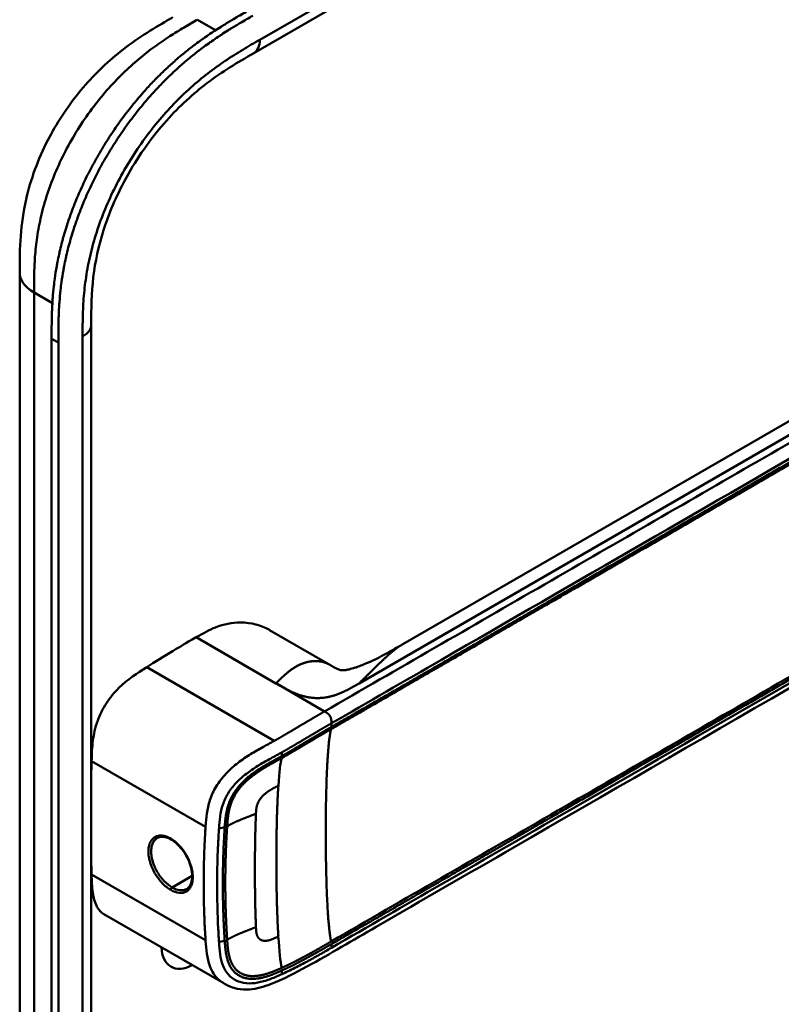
# Model space of a CAD drawing. Header units: millimetres. Extents: x 20 to 833, y 20 to 574.
# Tile 7 of 12: x 379 to 410, y 174 to 214. Entities that reach past the tile are written whole.
import ezdxf

# ---------------------------------------------------------------- set-up
doc = ezdxf.new("R2010")
doc.units = ezdxf.units.MM
doc.header["$LTSCALE"] = 2
doc.layers.add('Sichtbare Kanten(DIN)', color=7, linetype='Continuous', lineweight=50)
doc.layers.add('Sichtbare tangentiale Kanten(DIN)', color=7, linetype='Continuous', lineweight=50)

msp = doc.modelspace()

# ---------------------------------------------------------------- linework, layer by layer
at = {"layer": 'Sichtbare Kanten(DIN)'}
for p, q in [((429.7507, 236.01), (388.7602, 212.3441)), ((388.7602, 212.3441), (388.7602, 212.3441)), ((394.8365, 188.2504), (426.6005, 206.5893)), ((379.2197, 203.4046), (379.2197, 203.4046)), ((382.1369, 201.2817), (382.1369, 201.2817)), ((382.1369, 201.2817), (382.1369, 139.4137)), ((380.5211, 138.1841), (380.5211, 200.7053)), ((380.7955, 200.5469), (380.7955, 138.0257)), ((389.4058, 188.829), (391.8632, 187.4102)), ((392.2931, 185.0855), (392.2931, 185.0856)), ((392.0809, 184.963), (392.0809, 184.963)), ((387.6337, 182.9745), (387.6337, 182.9745)), ((389.161, 182.0928), (389.1596, 182.0936)), ((387.6144, 181.1852), (387.6144, 181.1852)), ((387.282, 177.4785), (387.282, 177.4785)), ((387.5147, 177.5549), (387.5147, 177.5549)), ((387.5374, 174.4265), (382.6569, 177.2434)), ((387.5375, 174.4266), (387.5375, 174.4266))]:
    msp.add_line(p, q, dxfattribs=at)
for centre, major_axis, ratio, start_param, end_param in [((388.2908, 182.5952), (2.26, 3.9144), 0.5773503, 0.3164294, 0.3165), ((388.2342, 182.6278), (2.3, 3.9837), 0.5773503, 0.270097, 0.2704121), ((388.0645, 182.7258), (2.3, 3.9837), 0.5773503, 0.1844181, 0.184904), ((388.1494, 182.6768), (2.32, 4.0184), 0.5773503, 0.2193705, 0.2198811), ((388.1777, 182.6605), (2.34, 4.053), 0.5773503, 0.2262186, 0.226799), ((387.9982, 182.7509), (-2.267, -3.9265), 0.5773503, 2.5325496, 2.5325511), ((387.948, 182.7885), (-1.9125, -3.3124), 0.5773552, 2.5413174, 2.5413185), ((388.0079, 182.7584), (1.95, 3.3776), 0.5773503, 5.7005662, 5.7005701), ((388.1494, 182.6768), (-2.32, -4.0184), 0.5773502, 2.3384094, 2.3384276), ((388.2908, 182.5952), (2.26, 3.9144), 0.5773503, 5.5239014, 5.5239217), ((388.2343, 182.6278), (2.3, 3.9837), 0.5773503, 5.5060549, 5.5060748), ((388.1777, 182.6605), (2.34, 4.053), 0.5773503, 4.1190865, 4.1192294), ((388.008, 182.759), (-2.2603, -3.915), 0.5773503, 0.6585477, 0.6585517), ((388.1777, 182.6605), (-2.76, -4.7805), 0.5773503, 0.9483002, 0.9484259), ((388.1774, 182.6582), (-2.7587, -4.7782), 0.5773503, 0.6388765, 0.6388798), ((388.1211, 182.6935), (2.8002, 4.8501), 0.5773503, 3.7970446, 3.7970475), ((386.3109, 176.7164), (-0.93, -1.6108), 0.5773503, 5.5405395, 7.0259837), ((386.3109, 176.7164), (0.93, 1.6108), 0.5773503, 4.3477813, 4.3477961)]:
    msp.add_ellipse(centre, major_axis=major_axis, ratio=ratio, start_param=start_param, end_param=end_param, dxfattribs=at)
for points, knots in [([(380.5211, 200.7053), (380.5211, 200.8028), (380.5212, 200.9984), (380.5227, 201.2453), (380.5263, 201.4945), (380.5312, 201.6959), (380.5408, 201.9507), (380.5516, 202.1567), (380.5729, 202.4691), (380.6017, 202.7861), (380.6548, 203.2169), (380.7065, 203.5451), (380.768, 203.8769), (380.8141, 204.0998), (380.8782, 204.3802), (380.9347, 204.606), (381.012, 204.8893), (381.079, 205.1166), (381.1871, 205.4582), (381.3054, 205.8004), (381.5015, 206.313), (381.6951, 206.7661), (381.9593, 207.3266), (382.1879, 207.7692), (382.4935, 208.3127), (382.7531, 208.7384), (383.0946, 209.2568), (383.3807, 209.6597), (383.7525, 210.1464), (384.0607, 210.5215), (384.4174, 210.9251), (384.6604, 211.1839), (384.9068, 211.4341), (385.0727, 211.5964), (385.3238, 211.8331), (385.5774, 212.0605), (385.9186, 212.3482), (386.1764, 212.5526), (386.4351, 212.7481), (386.6078, 212.8738), (386.8237, 213.0257), (386.9964, 213.1432), (387.2122, 213.2854), (387.3846, 213.3957), (387.6428, 213.5563), (387.9854, 213.7623), (388.2827, 213.9343), (388.4516, 214.0317)], [-0.99999789, -0.99999789, -0.99999789, -0.99999789, -0.9791648, -0.9583317, -0.94791516, -0.92708206, -0.91666552, -0.89583243, -0.88541588, -0.85416624, -0.83333315, -0.80208351, -0.79166696, -0.77083387, -0.76041733, -0.73958423, -0.72916769, -0.70833459, -0.69791805, -0.66666841, -0.64583532, -0.60416913, -0.58333604, -0.54166985, -0.52083676, -0.47917058, -0.45833749, -0.4166713, -0.39583821, -0.35417202, -0.33333893, -0.30208929, -0.29167275, -0.27083965, -0.26042311, -0.22917347, -0.20834038, -0.17709074, -0.16667419, -0.1458411, -0.13542455, -0.11459146, -0.10417491, -0.08334182, -0.07292528, -0.04167564, -0.00000945, -0.00000945, -0.00000945, -0.00000945]), ([(379.2197, 203.4046), (379.2197, 203.8794), (379.2213, 204.3808), (379.2977, 205.3805), (379.3673, 205.8798), (379.6634, 207.1884), (379.9668, 208.0185), (380.716, 209.4753), (381.1468, 210.1319), (382.1088, 211.3192), (382.6531, 211.8594), (383.8403, 212.8299), (384.4987, 213.2469), (385.2397, 213.68), (385.352, 213.7448), (385.4631, 213.809)], [0, 0, 0, 0, 0.4368959, 0.4368959, 0.8428378, 0.8428378, 1.4971503, 1.4971503, 2.0733526, 2.0733526, 2.6620386, 2.6620386, 3.3167283, 3.3167283, 3.4346261, 3.4346261, 3.4346261, 3.4346261]), ([(388.726, 213.8733), (388.557, 213.7759), (388.2597, 213.6039), (387.9171, 213.3979), (387.659, 213.2373), (387.4865, 213.127), (387.2708, 212.9848), (387.0981, 212.8673), (386.8821, 212.7154), (386.7095, 212.5897), (386.4507, 212.3942), (386.193, 212.1898), (385.8518, 211.9021), (385.5982, 211.6747), (385.3471, 211.438), (385.1811, 211.2756), (384.9347, 211.0255), (384.6918, 210.7667), (384.3351, 210.3631), (384.0268, 209.988), (383.655, 209.5013), (383.369, 209.0984), (383.0275, 208.58), (382.7679, 208.1543), (382.4623, 207.6108), (382.2337, 207.1682), (381.9694, 206.6077), (381.7758, 206.1546), (381.5797, 205.642), (381.4615, 205.2998), (381.3533, 204.9582), (381.2863, 204.7309), (381.2091, 204.4476), (381.1525, 204.2218), (381.0884, 203.9414), (381.0424, 203.7185), (380.9808, 203.3867), (380.9291, 203.0585), (380.876, 202.6277), (380.8473, 202.3107), (380.8259, 201.9983), (380.8152, 201.7923), (380.8056, 201.5375), (380.8007, 201.3361), (380.7971, 201.0869), (380.7955, 200.84), (380.7954, 200.6444), (380.7955, 200.5469)], [0.00000945, 0.00000945, 0.00000945, 0.00000945, 0.04167564, 0.07292528, 0.08334182, 0.10417491, 0.11459146, 0.13542455, 0.1458411, 0.16667419, 0.17709074, 0.20834038, 0.22917347, 0.26042311, 0.27083965, 0.29167275, 0.30208929, 0.33333893, 0.35417202, 0.39583821, 0.4166713, 0.45833749, 0.47917058, 0.52083676, 0.54166985, 0.58333604, 0.60416913, 0.64583532, 0.66666841, 0.69791805, 0.70833459, 0.72916769, 0.73958423, 0.76041733, 0.77083387, 0.79166696, 0.80208351, 0.83333315, 0.85416624, 0.88541588, 0.89583243, 0.91666552, 0.92708206, 0.94791516, 0.9583317, 0.9791648, 0.99999789, 0.99999789, 0.99999789, 0.99999789]), ([(388.7602, 212.3441), (388.112, 211.9699), (387.4802, 211.5961), (386.2951, 210.6961), (385.735, 210.1865), (384.6402, 208.9612), (384.0995, 208.2123), (383.2777, 206.7683), (382.9582, 206.0659), (382.4966, 204.7241), (382.3419, 204.0702), (382.1589, 202.7932), (382.1391, 202.1693), (382.1369, 201.4551), (382.1369, 201.3686), (382.1369, 201.2817)], [0, 0, 0, 0, 0.6879718, 0.6879718, 1.3038152, 1.3038152, 1.9808154, 1.9808154, 2.5499773, 2.5499773, 3.091619, 3.091619, 3.6723639, 3.6723639, 3.7522071, 3.7522071, 3.7522071, 3.7522071]), ([(379.2197, 141.5366), (379.2197, 152.4232), (379.2197, 163.3098), (379.2197, 183.9325), (379.2197, 193.6685), (379.2197, 203.4046)], [0, 0, 0, 0, 10, 10, 18.9431405, 18.9431405, 18.9431405, 18.9431405]), ([(434.0001, 202.022), (434.0001, 202.0203), (434.0001, 202.0184), (434.0001, 202.0144), (434.0001, 202.0123), (434.0001, 202.0074), (434.0001, 202.0046), (434.0001, 201.9977), (434.0001, 201.9936), (434.0001, 201.9824), (434, 201.9755), (433.9998, 201.9549), (433.9996, 201.9418), (433.9988, 201.898), (433.9978, 201.8689), (433.9926, 201.7583), (433.9855, 201.6816), (433.9459, 201.3938), (433.8892, 201.1959), (433.671, 200.6842), (433.4633, 200.3856), (432.8654, 199.7062), (432.4336, 199.3385), (431.1356, 198.3605), (430.193, 197.7855), (426.7764, 195.7682), (424.2668, 194.3454), (414.3143, 188.5992), (406.8498, 184.2896), (397.5076, 178.8959), (395.6299, 177.8118), (392.8132, 176.1855), (391.8799, 175.6265), (390.4557, 174.8516), (389.9745, 174.5961), (389.1755, 174.2855), (388.8846, 174.2011), (388.4267, 174.167), (388.2608, 174.1739), (388.0097, 174.2233), (387.9222, 174.248), (387.7889, 174.2986), (387.7428, 174.3185), (387.6715, 174.3531), (387.6465, 174.3659), (387.6078, 174.3867), (387.594, 174.3943), (387.5732, 174.406), (387.5659, 174.4102), (387.5513, 174.4186), (387.5439, 174.4228), (387.5375, 174.4265)], [0, 0, 0, 0, 0.0015693, 0.0015693, 0.0031492, 0.0031492, 0.0052201, 0.0052201, 0.0084119, 0.0084119, 0.0140935, 0.0140935, 0.0258235, 0.0258235, 0.0543739, 0.0543739, 0.1367443, 0.1367443, 0.370735, 0.370735, 0.7707148, 0.7707148, 1.3385523, 1.3385523, 2.3616312, 2.3616312, 5.0008225, 5.0008225, 12.9180133, 12.9180133, 14.9097114, 14.9097114, 15.9055627, 15.9055627, 16.4065893, 16.4065893, 16.6697032, 16.6697032, 16.8160635, 16.8160635, 16.8946476, 16.8946476, 16.9358818, 16.9358818, 16.9576471, 16.9576471, 16.9693218, 16.9693218, 16.9756154, 16.9756154, 16.9823433, 16.9823433, 16.9823433, 16.9823433]), ([(389.405, 188.8291), (389.0614, 189.0267), (388.6547, 189.1324), (388.224, 189.1338), (387.8844, 189.1349), (387.539, 189.0693), (387.2024, 188.9365), (386.9473, 188.8359), (386.698, 188.6965), (386.4135, 188.5323)], [-0.73806122, -0.73806122, -0.73806122, -0.73806122, -0.42878477, -0.42878477, -0.42878477, -0.18487096, -0.18487096, -0.18487096, -0.00001546, -0.00001546, -0.00001546, -0.00001546]), ([(386.4134, 188.5323), (385.9158, 188.245), (385.8373, 188.1994), (385.1185, 187.7662), (384.7258, 187.5215), (384.397, 187.3137)], [-0.69057806, -0.69057806, -0.69057806, -0.69057806, -0.34908841, -0.34908841, 0, 0, 0, 0]), ([(391.9866, 187.3396), (392.0341, 187.3128), (392.0725, 187.292), (392.1445, 187.255), (392.175, 187.2409), (392.2463, 187.2106), (392.2748, 187.2022), (392.3251, 187.1902), (392.3416, 187.1873), (392.4023, 187.1866), (392.4306, 187.1867), (392.5052, 187.1965), (392.5225, 187.1991), (392.5595, 187.2054), (392.5789, 187.2091), (392.6334, 187.2203), (392.672, 187.2293), (392.7487, 187.2492), (392.787, 187.26), (392.873, 187.2859), (392.9212, 187.3016), (393.0405, 187.3427), (393.1113, 187.3691), (393.3024, 187.4446), (393.4197, 187.4956), (393.7678, 187.6561), (393.9883, 187.7709), (394.4186, 188.0077), (394.6269, 188.1294), (394.8314, 188.2475)], [0, 0, 0, 0, 0.0653217, 0.0653217, 0.1474417, 0.1474417, 0.2985335, 0.2985335, 0.4753375, 0.4753375, 0.5728362, 0.5728362, 0.5972868, 0.5972868, 0.6185927, 0.6185927, 0.6518423, 0.6518423, 0.681874, 0.681874, 0.7194972, 0.7194972, 0.7770733, 0.7770733, 0.8797941, 0.8797941, 1.0925217, 1.0925217, 1.3110677, 1.3110677, 1.3110677, 1.3110677]), ([(384.397, 187.3137), (384.0164, 187.0732), (383.6248, 186.8209), (383.0784, 186.2829), (382.9061, 186.0776), (382.608, 185.6195), (382.4903, 185.3825), (382.2954, 184.8466), (382.2392, 184.5739), (382.1683, 184.0396), (382.1591, 183.762), (382.1512, 183.4847)], [-1.1988733, -1.1988733, -1.1988733, -1.1988733, -0.8348812, -0.8348812, -0.6468758, -0.6468758, -0.4644401, -0.4644401, -0.2506566, -0.2506566, 0, 0, 0, 0]), ([(385.3942, 180.2888), (385.3074, 180.3389), (385.2203, 180.3728), (385.0604, 180.4054), (384.9861, 180.4039), (384.889, 180.3786), (384.8585, 180.3662), (384.8305, 180.35)], [0, 0, 0, 0, 0.09445482, 0.09445482, 0.18928642, 0.18928642, 0.23743914, 0.23743914, 0.23743914, 0.23743914]), ([(386.0311, 178.2719), (386.0952, 178.3089), (386.1491, 178.369), (386.2227, 178.5258), (386.2452, 178.6209), (386.2561, 178.8241), (386.2482, 178.9318), (386.2056, 179.1544), (386.1706, 179.2719), (386.0776, 179.5028), (386.0179, 179.6191), (385.8818, 179.8339), (385.8039, 179.9352), (385.6392, 180.1107), (385.5503, 180.187), (385.4395, 180.2615), (385.4168, 180.2757), (385.3942, 180.2888)], [0, 0, 0, 0, 0.11378453, 0.11378453, 0.21825511, 0.21825511, 0.31239214, 0.31239214, 0.40684043, 0.40684043, 0.50259599, 0.50259599, 0.59804204, 0.59804204, 0.69367934, 0.69367934, 0.71826247, 0.71826247, 0.71826247, 0.71826247]), ([(382.6569, 177.2434), (382.534, 177.3143), (382.4369, 177.4221), (382.2791, 177.722), (382.2298, 177.9142), (382.1672, 178.3567), (382.1586, 178.6078), (382.1512, 178.8603)], [0.65470127, 0.65470127, 0.65470127, 0.65470127, 0.83806101, 0.83806101, 1.04595103, 1.04595103, 1.27531736, 1.27531736, 1.27531736, 1.27531736])]:
    msp.add_open_spline(points, degree=3, knots=knots, dxfattribs=at)
for points, degree in [([(394.8348, 188.2494), (394.8343, 188.2491), (394.8338, 188.2489), (394.8333, 188.2486), (394.8329, 188.2483), (394.8324, 188.248), (394.8319, 188.2478), (394.8314, 188.2475)], 7), ([(391.8543, 187.4154), (391.8812, 187.3998), (391.9078, 187.3845), (391.9342, 187.3693), (391.9605, 187.3543), (391.9866, 187.3396)], 5), ([(391.8543, 187.4154), (391.8558, 187.4145), (391.8573, 187.4137), (391.8588, 187.4128), (391.8603, 187.412), (391.8618, 187.4111), (391.8632, 187.4102)], 6), ([(382.1512, 183.4847), (382.1458, 183.2921), (382.141, 183.0998), (382.1369, 182.9079)], 3), ([(384.8305, 180.35), (384.8304, 180.35), (384.8304, 180.3499), (384.8303, 180.3499)], 3), ([(388.8149, 179.9404), (388.815, 179.9405), (388.8152, 179.9405), (388.8153, 179.9405)], 3), ([(382.1369, 179.4207), (382.141, 179.2335), (382.1458, 179.0467), (382.1512, 178.8603)], 3), ([(388.8139, 178.2723), (388.8138, 178.2722), (388.8136, 178.2721), (388.8135, 178.2719)], 3)]:
    msp.add_open_spline(points, degree=degree, dxfattribs=at)
at = {"layer": 'Sichtbare tangentiale Kanten(DIN)'}
for p, q in [((389.0087, 212.8934), (429.9993, 236.5593)), ((387.2062, 213.2809), (386.4631, 213.7099)), ((385.3725, 213.0554), (385.3725, 213.0555)), ((383.2559, 211.3478), (383.2559, 211.3478)), ((427.2422, 206.3892), (393.0593, 186.6538)), ((379.8321, 203.865), (379.8321, 203.8649)), ((380.5522, 202.1569), (379.8055, 202.5881)), ((380.7955, 200.5469), (380.5211, 200.7053)), ((381.7854, 138.9238), (381.7854, 200.7918)), ((389.6673, 186.6536), (386.4134, 188.5322)), ((384.397, 187.3137), (389.5995, 184.3101)), ((389.7125, 186.6275), (389.6673, 186.6536)), ((391.6489, 185.5096), (389.7125, 186.6276)), ((391.9289, 185.0246), (391.9289, 184.8751)), ((392.1406, 184.9974), (392.1406, 184.9974)), ((382.1512, 183.4847), (386.7977, 180.8021)), ((389.913, 183.6936), (389.9025, 183.8379)), ((387.5787, 180.7849), (387.3459, 180.734)), ((387.5186, 179.5365), (387.5186, 179.5365)), ((386.7265, 179.0792), (386.7265, 179.0792)), ((387.2828, 179.4004), (387.2828, 179.4004)), ((382.1512, 178.8603), (386.7977, 176.1777)), ((386.2523, 178.8054), (385.4342, 178.3331)), ((387.5787, 176.1605), (387.3459, 176.1096)), ((391.9289, 176.0228), (391.9289, 175.8733)), ((389.913, 174.9489), (389.9025, 174.7934))]:
    msp.add_line(p, q, dxfattribs=at)
for centre, major_axis, ratio, start_param, end_param in [((390.1917, 175.7597), (-0.2073, 7.9779), 0.0587695, 0.180326, 0.5674652), ((390.1907, 182.5512), (-0.1731, -7.7407), 0.0622014, 5.6449555, 6.0325705)]:
    msp.add_ellipse(centre, major_axis=major_axis, ratio=ratio, start_param=start_param, end_param=end_param, dxfattribs=at)
for points, degree, knots in [([(386.4631, 213.7099), (386.2856, 213.6074), (386.1043, 213.5027), (385.9213, 213.3939), (385.7273, 213.2784), (385.5315, 213.1584), (385.3362, 213.0321), (385.1294, 212.8983), (384.923, 212.7576), (384.7183, 212.6083), (384.5024, 212.4509), (384.2883, 212.2841), (384.0767, 212.1065), (383.855, 211.9203), (383.6359, 211.7224), (383.4223, 211.5137), (383.2008, 211.2973), (382.9851, 211.0694), (382.7769, 210.8314), (382.5639, 210.5879), (382.3587, 210.3338), (382.162, 210.0696), (381.9639, 209.8034), (381.7744, 209.5269), (381.5943, 209.2399), (381.4142, 208.9529), (381.2441, 208.656), (381.0884, 208.3565), (380.9311, 208.0539), (380.7877, 207.7473), (380.6592, 207.4395), (380.5302, 207.1308), (380.4163, 206.8207), (380.3182, 206.5128), (380.2206, 206.2065), (380.1385, 205.9018), (380.0719, 205.6043), (380.0055, 205.3078), (379.9549, 205.0219), (379.9165, 204.7408), (379.8795, 204.4706), (379.8538, 204.2049), (379.8368, 203.9409), (379.8211, 203.6983), (379.8129, 203.4571), (379.809, 203.2189), (379.8055, 203.0049), (379.8055, 202.7932), (379.8055, 202.5881)], 3, [0, 0, 0, 0, 0.1894834, 0.1894834, 0.1894834, 0.3904881, 0.3904881, 0.3904881, 0.6033414, 0.6033414, 0.6033414, 0.8278466, 0.8278466, 0.8278466, 1.0630283, 1.0630283, 1.0630283, 1.3069161, 1.3069161, 1.3069161, 1.5564929, 1.5564929, 1.5564929, 1.8079285, 1.8079285, 1.8079285, 2.0593731, 2.0593731, 2.0593731, 2.3134297, 2.3134297, 2.3134297, 2.5682979, 2.5682979, 2.5682979, 2.8218991, 2.8218991, 2.8218991, 3.0746122, 3.0746122, 3.0746122, 3.3175525, 3.3175525, 3.3175525, 3.5408138, 3.5408138, 3.5408138, 3.7412926, 3.7412926, 3.7412926, 3.7412926]), ([(381.7854, 200.7918), (381.7854, 201.053), (381.7857, 201.5911), (381.8255, 202.4416), (381.9312, 203.3267), (382.1764, 204.5427), (382.6963, 206.1064), (383.639, 207.9349), (384.8245, 209.5898), (385.9498, 210.7537), (386.8879, 211.5313), (387.6013, 212.0434), (388.3151, 212.4927), (388.7809, 212.7619), (389.0087, 212.8934)], 3, [18.388359, 18.388359, 18.388359, 18.388359, 18.6318621, 18.8753634, 19.1188646, 19.3623659, 19.8493685, 20.336371, 20.8233735, 21.3103761, 21.5538774, 21.7973786, 22.0408799, 22.2843826, 22.2843826, 22.2843826, 22.2843826]), ([(427.5278, 206.2243), (426.7828, 205.794), (426.034, 205.362), (424.5372, 204.4977), (423.7885, 204.0654), (422.2925, 203.2018), (421.5452, 202.7703), (420.0515, 201.9079), (419.3049, 201.4769), (417.0647, 200.1834), (415.5701, 199.3206), (412.5788, 197.5935), (411.0825, 196.7296), (408.0919, 195.003), (406.5977, 194.1403), (403.6093, 192.4149), (402.1147, 191.552), (399.1237, 189.8252), (397.6277, 188.9614), (394.6384, 187.2356), (393.1462, 186.3741), (391.6489, 185.5096)], 3, [28.6566098, 28.6566098, 28.6566098, 28.6566098, 29.448344, 29.448344, 30.2411649, 30.2411649, 31.0339858, 31.0339858, 31.8268067, 31.8268067, 33.4124485, 33.4124485, 34.9980903, 34.9980903, 36.5837322, 36.5837322, 38.169374, 38.169374, 39.7550158, 39.7550158, 41.3406575, 41.3406575, 41.3406575, 41.3406575]), ([(391.9289, 185.0246), (393.4262, 185.8891), (394.9184, 186.7506), (396.4131, 187.6135), (401.8857, 190.7732), (407.3582, 193.9328), (412.8357, 197.0952), (416.514, 199.2189), (420.1811, 201.3362), (423.861, 203.4607), (425.176, 204.2198), (426.4943, 204.9807), (427.8078, 205.7393)], 3, [0, 0, 0, 0, 1.5856418, 1.5856418, 1.5856418, 7.3915416, 7.3915416, 7.3915416, 11.2904322, 11.2904322, 11.2904322, 12.683632, 12.683632, 12.683632, 12.683632]), ([(427.8075, 205.5899), (427.8075, 205.5899), (427.359, 205.3309), (426.4619, 204.8132), (424.6687, 203.7776), (421.9778, 202.2242), (418.3887, 200.1519), (414.3534, 197.8222), (409.8695, 195.2333), (405.3817, 192.6424), (400.8969, 190.0529), (397.3116, 187.9831), (394.6095, 186.4228), (392.8182, 185.3889), (391.9289, 184.8751)], 5, [0, 0, 0, 0, 0, 0, 0.0001149, 0.7929364, 1.585758, 3.1714011, 4.7570442, 6.3426873, 7.9283304, 9.5139735, 11.0996166, 12.6881676, 12.6881676, 12.6881676, 12.6881676, 12.6881676, 12.6881676]), ([(391.9138, 184.7842), (391.9159, 184.7854), (392.8055, 185.2993), (394.5976, 186.3336), (397.2999, 187.8942), (400.8859, 189.9643), (405.369, 192.5528), (409.8568, 195.1437), (414.3407, 197.7326), (418.376, 200.0623), (421.9652, 202.1347), (424.6562, 203.6881), (426.4495, 204.7237), (427.3466, 205.2414), (427.7951, 205.5005)], 5, [20.6435054, 20.6435054, 20.6435054, 20.6435054, 20.6435054, 20.6435054, 20.6473042, 22.2329473, 23.8185904, 25.4042335, 26.9898766, 28.5755197, 30.1611628, 31.7468058, 32.5396274, 33.3326459, 33.3326459, 33.3326459, 33.3326459, 33.3326459, 33.3326459]), ([(391.9267, 176.0215), (391.9288, 176.0227), (392.8185, 176.5361), (394.6103, 177.571), (397.3129, 179.131), (400.8985, 181.2014), (405.3817, 183.7896), (409.8695, 186.3808), (414.3534, 188.9695), (418.3887, 191.2992), (421.9781, 193.3717), (424.6691, 194.9252), (426.4623, 195.9607), (427.3593, 196.4784), (427.8078, 196.7374)], 5, [20.6437384, 20.6437384, 20.6437384, 20.6437384, 20.6437384, 20.6437384, 20.6474288, 22.2330696, 23.8187104, 25.4043512, 26.989992, 28.5756328, 30.1612736, 31.7469144, 32.5397348, 33.3329244, 33.3329244, 33.3329244, 33.3329244, 33.3329244, 33.3329244]), ([(427.795, 196.8416), (427.0475, 196.4099), (426.3, 195.9784), (424.8052, 195.1154), (424.0579, 194.6839), (421.8155, 193.3893), (420.3201, 192.5259), (417.33, 190.7996), (415.8353, 189.9366), (412.846, 188.2107), (411.3512, 187.3477), (408.3608, 185.6211), (406.8652, 184.7577), (403.8751, 183.0313), (402.3808, 182.1686), (399.3923, 180.4432), (397.8972, 179.58), (394.9012, 177.8502), (393.3981, 176.9819), (391.9161, 176.1269)], 3, [3.0147053, 3.0147053, 3.0147053, 3.0147053, 3.8078678, 3.8078678, 4.6006882, 4.6006882, 6.186329, 6.186329, 7.7719698, 7.7719698, 9.3576106, 9.3576106, 10.9432514, 10.9432514, 12.5288922, 12.5288922, 14.114533, 14.114533, 15.703149, 15.703149, 15.703149, 15.703149]), ([(427.8078, 196.588), (424.9924, 194.962), (422.1679, 193.3318), (419.3546, 191.7076), (413.5763, 188.3715), (407.7854, 185.0281), (402.0047, 181.6906), (400.1424, 180.6154), (398.2784, 179.5392), (396.4125, 178.4619), (394.9119, 177.5955), (393.4086, 176.7274), (391.9289, 175.8733)], 3, [23.2299829, 23.2299829, 23.2299829, 23.2299829, 26.2168354, 26.2168354, 26.2168354, 32.3515912, 32.3515912, 32.3515912, 34.3279835, 34.3279835, 34.3279835, 35.9173864, 35.9173864, 35.9173864, 35.9173864]), ([(391.6489, 185.5096), (391.597, 185.4797), (391.5019, 185.4248), (391.3637, 185.3448), (391.1677, 185.2307), (390.9183, 185.0838), (390.6694, 184.9358), (390.4153, 184.7841), (390.155, 184.629), (389.9358, 184.501), (389.7721, 184.4068), (389.6626, 184.3453), (389.6052, 184.3133), (389.5995, 184.3101)], 5, [0, 0, 0, 0, 0, 0, 0.0885648, 0.1771296, 0.26569441, 0.35425921, 0.44282401, 0.53138881, 0.61995362, 0.70851842, 0.71828181, 0.71828181, 0.71828181, 0.71828181, 0.71828181, 0.71828181]), ([(389.9022, 183.8378), (389.9024, 183.8378), (389.9554, 183.8674), (390.0617, 183.9274), (390.2227, 184.0201), (390.4382, 184.1459), (390.7004, 184.3021), (390.9541, 184.4535), (391.202, 184.601), (391.4497, 184.7469), (391.6443, 184.8602), (391.7821, 184.9399), (391.8771, 184.9948), (391.9289, 185.0247)], 5, [0.00008405, 0.00008405, 0.00008405, 0.00008405, 0.00008405, 0.00008405, 0.00030268, 0.08886749, 0.17743229, 0.26599709, 0.35456189, 0.4431267, 0.5316915, 0.6202563, 0.7088211, 0.7088211, 0.7088211, 0.7088211, 0.7088211, 0.7088211]), ([(389.9036, 183.6061), (389.9037, 183.6061), (389.9571, 183.636), (390.0638, 183.6963), (390.2234, 183.788), (390.434, 183.912), (390.6918, 184.0648), (390.9427, 184.2157), (391.1901, 184.3617), (391.4317, 184.5055), (391.6249, 184.6172), (391.7694, 184.7007), (391.865, 184.7559), (391.9115, 184.7828)], 5, [19.94535764, 19.94535764, 19.94535764, 19.94535764, 19.94535764, 19.94535764, 19.94542406, 20.03315907, 20.12089408, 20.2086291, 20.29636411, 20.38409913, 20.47183414, 20.55956915, 20.64266413, 20.64266413, 20.64266413, 20.64266413, 20.64266413, 20.64266413]), ([(391.9288, 184.8751), (391.8814, 184.8477), (391.7848, 184.7919), (391.6393, 184.7078), (391.445, 184.5955), (391.201, 184.4503), (390.9536, 184.3043), (390.7014, 184.1526), (390.4437, 183.9998), (390.2324, 183.8754), (390.0729, 183.7837), (389.9663, 183.7235), (389.913, 183.6936)], 5, [0, 0, 0, 0, 0, 0, 0.08482586, 0.17256087, 0.26029588, 0.3480309, 0.43576591, 0.52350093, 0.61123594, 0.69852104, 0.69852104, 0.69852104, 0.69852104, 0.69852104, 0.69852104]), ([(389.5995, 184.3101), (389.4435, 184.2232), (389.2878, 184.1395), (389.1274, 184.0508), (388.9669, 183.9621), (388.8019, 183.8687), (388.6331, 183.7643), (388.4642, 183.6599), (388.2915, 183.5444), (388.1221, 183.4137), (387.9528, 183.2831), (387.7868, 183.1372), (387.6347, 182.9756), (387.4826, 182.814), (387.3452, 182.6367), (387.2335, 182.4526), (387.1218, 182.2686), (387.0362, 182.0788), (386.9747, 181.8933), (386.9132, 181.7077), (386.8751, 181.5263), (386.8495, 181.3487), (386.8238, 181.1711), (386.8107, 180.9978), (386.7992, 180.8258), (386.7987, 180.8179), (386.7982, 180.81), (386.7977, 180.8022)], 3, [0.7182822, 0.7182822, 0.7182822, 0.7182822, 0.8785131, 0.8785131, 0.8785131, 1.0388395, 1.0388395, 1.0388395, 1.1991659, 1.1991659, 1.1991659, 1.3594922, 1.3594922, 1.3594922, 1.5198186, 1.5198186, 1.5198186, 1.680145, 1.680145, 1.680145, 1.8404714, 1.8404714, 1.8404714, 2.0007978, 2.0007978, 2.0007978, 2.0081391, 2.0081391, 2.0081391, 2.0081391]), ([(387.3459, 180.7341), (387.3571, 180.9028), (387.37, 181.0676), (387.3932, 181.2291), (387.4165, 181.3909), (387.4505, 181.55), (387.5025, 181.7072), (387.5546, 181.8644), (387.6251, 182.0197), (387.7159, 182.1691), (387.8068, 182.3186), (387.9179, 182.4619), (388.0442, 182.5957), (388.1705, 182.7295), (388.3117, 182.8539), (388.4609, 182.9687), (388.6102, 183.0836), (388.7672, 183.189), (388.9253, 183.2867), (389.0833, 183.3844), (389.2422, 183.4744), (389.4, 183.5616), (389.5578, 183.6488), (389.7148, 183.7335), (389.8741, 183.8221), (389.8834, 183.8272), (389.8927, 183.8324), (389.902, 183.8376)], 3, [0, 0, 0, 0, 0.159971, 0.159971, 0.159971, 0.3202974, 0.3202974, 0.3202974, 0.4806238, 0.4806238, 0.4806238, 0.6409502, 0.6409502, 0.6409502, 0.8012765, 0.8012765, 0.8012765, 0.9616029, 0.9616029, 0.9616029, 1.1219293, 1.1219293, 1.1219293, 1.2822557, 1.2822557, 1.2822557, 1.2916213, 1.2916213, 1.2916213, 1.2916213]), ([(389.913, 183.6936), (389.9127, 183.6935), (389.8312, 183.6478), (389.668, 183.5575), (389.4211, 183.423), (389.084, 183.233), (388.6405, 182.9406), (388.222, 182.573), (387.8882, 182.1323), (387.6908, 181.6651), (387.6213, 181.3081), (387.597, 181.045), (387.5844, 180.8718), (387.5787, 180.7849)], 5, [0, 0, 0, 0, 0, 0, 0.0004489, 0.1333037, 0.2661584, 0.3990131, 0.5318678, 0.6647225, 0.7975772, 0.9304319, 1.0644705, 1.0644705, 1.0644705, 1.0644705, 1.0644705, 1.0644705]), ([(387.6782, 180.8237), (387.6839, 180.9095), (387.6963, 181.0808), (387.7203, 181.3377), (387.7878, 181.6808), (387.9732, 182.1191), (388.2795, 182.5272), (388.667, 182.8724), (389.0894, 183.1532), (389.4176, 183.3387), (389.6609, 183.4712), (389.8228, 183.5608), (389.9036, 183.6061)], 5, [18.8826218, 18.8826218, 18.8826218, 18.8826218, 18.8826218, 18.8826218, 19.0154411, 19.1482958, 19.2811505, 19.4140052, 19.5468599, 19.6797147, 19.8125694, 19.9453572, 19.9453572, 19.9453572, 19.9453572, 19.9453572, 19.9453572]), ([(386.7977, 180.8021), (386.7972, 180.7957), (386.7966, 180.7863), (386.7961, 180.7783), (386.7904, 180.6913), (386.7851, 180.6042), (386.78, 180.5165), (386.7744, 180.4212), (386.7693, 180.3253), (386.7645, 180.2291), (386.755, 180.0368), (386.747, 179.8434), (386.7407, 179.6503), (386.7343, 179.4572), (386.7295, 179.2642), (386.7264, 179.0718), (386.7232, 178.8793), (386.7217, 178.6874), (386.7217, 178.4954), (386.7217, 178.3034), (386.7232, 178.1112), (386.7264, 177.9183), (386.7295, 177.7255), (386.7343, 177.5318), (386.7407, 177.3378), (386.747, 177.1437), (386.755, 176.9491), (386.7645, 176.7554), (386.7693, 176.6586), (386.7744, 176.5619), (386.78, 176.4658), (386.7855, 176.3693), (386.7914, 176.2734), (386.7977, 176.1777)], 3, [0, 0, 0, 0, 0.0074095, 0.0074095, 0.0074095, 0.0884674, 0.0884674, 0.0884674, 0.1765972, 0.1765972, 0.1765972, 0.352857, 0.352857, 0.352857, 0.5291167, 0.5291167, 0.5291167, 0.7053764, 0.7053764, 0.7053764, 0.8816361, 0.8816361, 0.8816361, 1.0578959, 1.0578959, 1.0578959, 1.2341556, 1.2341556, 1.2341556, 1.3222855, 1.3222855, 1.3222855, 1.4107319, 1.4107319, 1.4107319, 1.4107319]), ([(387.3459, 176.1096), (387.3454, 176.1179), (387.3448, 176.1267), (387.3443, 176.1353), (387.3382, 176.2293), (387.3324, 176.3242), (387.3268, 176.4194), (387.3213, 176.5146), (387.3162, 176.6102), (387.3115, 176.706), (387.3022, 176.8976), (387.2943, 177.0901), (387.2879, 177.2821), (387.2582, 178.1859), (387.2637, 179.0772), (387.3037, 179.975), (387.3062, 180.0309), (387.3088, 180.0868), (387.3115, 180.1426), (387.3162, 180.2377), (387.3213, 180.3326), (387.3268, 180.427), (387.3324, 180.5214), (387.3382, 180.6155), (387.3443, 180.7086), (387.3448, 180.7171), (387.3454, 180.7256), (387.3459, 180.734)], 3, [0, 0, 0, 0, 0.0080362, 0.0080362, 0.0080362, 0.096166, 0.096166, 0.096166, 0.1842959, 0.1842959, 0.1842959, 0.3605556, 0.3605556, 0.3605556, 1.1901476, 1.1901476, 1.1901476, 1.2418542, 1.2418542, 1.2418542, 1.3299841, 1.3299841, 1.3299841, 1.418114, 1.418114, 1.418114, 1.4261482, 1.4261482, 1.4261482, 1.4261482]), ([(387.5787, 180.7849), (387.5787, 180.7849), (387.5711, 180.6702), (387.5577, 180.4414), (387.5372, 180.0935), (387.5201, 179.6345), (387.5042, 179.0559), (387.5007, 178.4787), (387.5042, 177.9002), (387.5201, 177.3202), (387.5372, 176.8575), (387.5577, 176.5076), (387.5711, 176.2762), (387.5787, 176.1605)], 5, [0.0000012, 0.0000012, 0.0000012, 0.0000012, 0.0000012, 0.0000012, 0.0000376, 0.1769417, 0.3538457, 0.5307497, 0.7076537, 0.8845577, 1.0614618, 1.2383658, 1.415305, 1.415305, 1.415305, 1.415305, 1.415305, 1.415305]), ([(387.6782, 176.1993), (387.6782, 176.1993), (387.6781, 176.2001), (387.6705, 176.3163), (387.657, 176.5487), (387.6365, 176.898), (387.6194, 177.3613), (387.6036, 177.9399), (387.6001, 178.5175), (387.6036, 179.0938), (387.6195, 179.6719), (387.6365, 180.1315), (387.6571, 180.4789), (387.6705, 180.7087), (387.6782, 180.8237)], 5, [17.4648757, 17.4648757, 17.4648757, 17.4648757, 17.4648757, 17.4648757, 17.4649058, 17.4661327, 17.6430367, 17.8199407, 17.9968447, 18.1737487, 18.3506528, 18.5275568, 18.7044608, 18.8826218, 18.8826218, 18.8826218, 18.8826218, 18.8826218, 18.8826218]), ([(384.4658, 179.7989), (384.4658, 179.7989), (384.4658, 179.8674), (384.4775, 179.9978), (384.5304, 180.1657), (384.6155, 180.2999), (384.7303, 180.3948), (384.8693, 180.4464), (385.0805, 180.4564), (385.2595, 180.3946), (385.3777, 180.3264)], 3, [0, 0, 0, 0, 0.00001441, 0.06149449, 0.12297456, 0.18445463, 0.24593471, 0.30741478, 0.36889486, 0.49185516, 0.49185516, 0.49185516, 0.49185516]), ([(384.8303, 180.3499), (384.8083, 180.3372), (384.7874, 180.3224), (384.7678, 180.3056), (384.7524, 180.2923), (384.7378, 180.2777), (384.7241, 180.262), (384.6928, 180.2262), (384.6662, 180.1843), (384.6446, 180.1372), (384.6259, 180.0964), (384.611, 180.0518), (384.6002, 180.0038), (384.5985, 179.9962), (384.5969, 179.9886), (384.5954, 179.9809), (384.5844, 179.9241), (384.5789, 179.8631), (384.5789, 179.7989), (384.5789, 179.7348), (384.5844, 179.6676), (384.5954, 179.5985), (384.5972, 179.5871), (384.5992, 179.5756), (384.6013, 179.5641), (384.612, 179.506), (384.6265, 179.4468), (384.6445, 179.3872), (384.6661, 179.3158), (384.6928, 179.244), (384.724, 179.173), (384.7384, 179.1405), (384.7536, 179.1082), (384.7698, 179.0763), (384.7889, 179.0385), (384.8093, 179.0012), (384.8308, 178.9645), (384.8705, 178.8969), (384.914, 178.8315), (384.9605, 178.7695), (384.995, 178.7235), (385.0312, 178.6793), (385.0686, 178.6376), (385.0817, 178.6231), (385.0948, 178.6088), (385.1081, 178.5949), (385.2115, 178.4869), (385.3235, 178.397), (385.4342, 178.3331)], 3, [0.2462104, 0.2462104, 0.2462104, 0.2462104, 0.28039586, 0.28039586, 0.28039586, 0.30740052, 0.30740052, 0.30740052, 0.3688806, 0.3688806, 0.3688806, 0.42198928, 0.42198928, 0.42198928, 0.43036067, 0.43036067, 0.43036067, 0.49184075, 0.49184075, 0.49184075, 0.55332082, 0.55332082, 0.55332082, 0.56350228, 0.56350228, 0.56350228, 0.61480089, 0.61480089, 0.61480089, 0.67628097, 0.67628097, 0.67628097, 0.70445979, 0.70445979, 0.70445979, 0.73776104, 0.73776104, 0.73776104, 0.79924112, 0.79924112, 0.79924112, 0.84487201, 0.84487201, 0.84487201, 0.86072119, 0.86072119, 0.86072119, 0.98368134, 0.98368134, 0.98368134, 0.98368134]), ([(385.3777, 180.3264), (385.4958, 180.2581), (385.6738, 180.1139), (385.8819, 179.8618), (386.0183, 179.6511), (386.1304, 179.4252), (386.2132, 179.194), (386.2646, 178.9659), (386.2815, 178.7504), (386.2646, 178.5551), (386.2132, 178.3881), (386.1303, 178.2552), (386.0182, 178.1618), (385.8818, 178.1117), (385.6737, 178.1035), (385.4958, 178.1659), (385.3776, 178.2342)], 3, [0, 0, 0, 0, 0.12296025, 0.1844403, 0.24592035, 0.3074004, 0.36888045, 0.4303605, 0.49184055, 0.5533206, 0.61480065, 0.6762807, 0.73776075, 0.7992408, 0.86072085, 0.98368095, 0.98368095, 0.98368095, 0.98368095]), ([(385.3776, 178.2342), (385.2595, 178.3024), (385.0804, 178.446), (384.8693, 178.6963), (384.7302, 178.9055), (384.6155, 179.1298), (384.5303, 179.3597), (384.4774, 179.587), (384.4658, 179.7304), (384.4658, 179.7989)], 3, [0, 0, 0, 0, 0.12296015, 0.18444022, 0.2459203, 0.30740037, 0.36888044, 0.43036052, 0.49182618, 0.49182618, 0.49182618, 0.49182618]), ([(385.4342, 178.3331), (385.5449, 178.2692), (385.6562, 178.2301), (385.7582, 178.2196), (385.7723, 178.2181), (385.7862, 178.2172), (385.7999, 178.2168), (385.8359, 178.2158), (385.8706, 178.2186), (385.9036, 178.2249), (385.9493, 178.2337), (385.992, 178.2494), (386.0308, 178.2717), (386.0309, 178.2718), (386.031, 178.2718), (386.0311, 178.2719)], 3, [0, 0, 0, 0, 0.1229601, 0.1229601, 0.1229601, 0.13990222, 0.13990222, 0.13990222, 0.18444015, 0.18444015, 0.18444015, 0.2459202, 0.2459202, 0.2459202, 0.24610673, 0.24610673, 0.24610673, 0.24610673]), ([(386.7977, 176.1777), (386.7982, 176.1697), (386.7987, 176.1617), (386.7992, 176.1538), (386.8107, 175.9802), (386.8238, 175.8051), (386.8495, 175.6313), (386.8751, 175.4575), (386.9132, 175.2854), (386.9747, 175.1223), (387.0362, 174.9592), (387.1218, 174.8058), (387.2335, 174.6774), (387.3209, 174.577), (387.424, 174.4923), (387.5375, 174.4266)], 3, [0, 0, 0, 0, 0.00736166, 0.00736166, 0.00736166, 0.1676881, 0.1676881, 0.1676881, 0.32801454, 0.32801454, 0.32801454, 0.48834098, 0.48834098, 0.48834098, 0.61372582, 0.61372582, 0.61372582, 0.61372582]), ([(389.9025, 174.7934), (389.8929, 174.789), (389.8834, 174.7847), (389.8738, 174.7804), (389.7146, 174.7081), (389.5579, 174.6416), (389.4001, 174.5855), (389.2424, 174.5293), (389.0834, 174.4836), (388.9253, 174.4554), (388.7671, 174.4272), (388.6101, 174.4168), (388.4609, 174.4296), (388.3117, 174.4425), (388.1705, 174.4788), (388.0442, 174.5398), (387.918, 174.6009), (387.8068, 174.6868), (387.7159, 174.7933), (387.6251, 174.8999), (387.5546, 175.0267), (387.5026, 175.1657), (387.4505, 175.3048), (387.4165, 175.4558), (387.3932, 175.6145), (387.37, 175.7728), (387.3571, 175.9392), (387.3459, 176.1096)], 3, [36.6222122, 36.6222122, 36.6222122, 36.6222122, 36.6318135, 36.6318135, 36.6318135, 36.79214, 36.79214, 36.79214, 36.9524664, 36.9524664, 36.9524664, 37.1127929, 37.1127929, 37.1127929, 37.2731193, 37.2731193, 37.2731193, 37.4334457, 37.4334457, 37.4334457, 37.5937722, 37.5937722, 37.5937722, 37.7540986, 37.7540986, 37.7540986, 37.9140671, 37.9140671, 37.9140671, 37.9140671]), ([(387.5787, 176.1605), (387.5787, 176.1597), (387.5845, 176.0719), (387.597, 175.897), (387.6215, 175.6331), (387.6913, 175.2929), (387.8886, 174.9112), (388.2228, 174.6576), (388.6417, 174.5727), (389.0852, 174.629), (389.4222, 174.7388), (389.6689, 174.8399), (389.8318, 174.912), (389.913, 174.9489)], 5, [18.8815067, 18.8815067, 18.8815067, 18.8815067, 18.8815067, 18.8815067, 18.8826968, 19.0156183, 19.1485397, 19.2814612, 19.4143827, 19.5473042, 19.6802257, 19.8131472, 19.9459825, 19.9459825, 19.9459825, 19.9459825, 19.9459825, 19.9459825]), ([(389.9036, 175.055), (389.8231, 175.0184), (389.6614, 174.9469), (389.4184, 174.8474), (389.0904, 174.7408), (388.6681, 174.6874), (388.2802, 174.7669), (387.9736, 174.9991), (387.7879, 175.3556), (387.7204, 175.6821), (387.6963, 175.9397), (387.6839, 176.1126), (387.6782, 176.1993)], 5, [0, 0, 0, 0, 0, 0, 0.1323154, 0.2652369, 0.3981584, 0.5310799, 0.6640014, 0.7969228, 0.9298443, 1.0627357, 1.0627357, 1.0627357, 1.0627357, 1.0627357, 1.0627357]), ([(391.9265, 175.872), (391.8475, 175.8263), (391.7684, 175.7807), (391.6896, 175.7353), (391.6485, 175.7116), (391.6074, 175.6881), (391.5666, 175.6648), (391.5257, 175.6415), (391.4849, 175.6183), (391.444, 175.5951), (391.403, 175.5719), (391.3619, 175.5486), (391.3208, 175.5255), (391.2798, 175.5024), (391.2388, 175.4796), (391.1978, 175.4568), (391.1567, 175.434), (391.1156, 175.4113), (391.0744, 175.3886), (391.0332, 175.366), (390.9919, 175.3434), (390.9504, 175.3209), (390.8673, 175.2759), (390.7834, 175.231), (390.698, 175.1861), (390.6126, 175.1413), (390.5258, 175.0964), (390.4375, 175.0517), (390.3492, 175.007), (390.2595, 174.9624), (390.1698, 174.9191), (390.0801, 174.8757), (389.9907, 174.8337), (389.9025, 174.7934)], 3, [35.91738638, 35.91738638, 35.91738638, 35.91738638, 36.00219131, 36.00219131, 36.00219131, 36.0464737, 36.0464737, 36.0464737, 36.0907561, 36.0907561, 36.0907561, 36.13503849, 36.13503849, 36.13503849, 36.17932089, 36.17932089, 36.17932089, 36.22360328, 36.22360328, 36.22360328, 36.26788568, 36.26788568, 36.26788568, 36.35645047, 36.35645047, 36.35645047, 36.44501526, 36.44501526, 36.44501526, 36.53358005, 36.53358005, 36.53358005, 36.62221221, 36.62221221, 36.62221221, 36.62221221]), ([(391.9162, 176.1269), (391.8688, 176.0996), (391.7724, 176.0439), (391.627, 175.9601), (391.433, 175.8482), (391.1907, 175.7134), (390.9435, 175.5762), (390.6928, 175.4433), (390.4349, 175.3093), (390.2241, 175.2053), (390.0643, 175.129), (389.9574, 175.0795), (389.9037, 175.055)], 5, [15.70314896, 15.70314896, 15.70314896, 15.70314896, 15.70314896, 15.70314896, 15.78784381, 15.87551383, 15.96318385, 16.05085387, 16.13852389, 16.22619391, 16.31386394, 16.40213229, 16.40213229, 16.40213229, 16.40213229, 16.40213229, 16.40213229]), ([(389.913, 174.9489), (389.913, 174.949), (389.9666, 174.9734), (390.0735, 175.0229), (390.2332, 175.0992), (390.4447, 175.2035), (390.7024, 175.3374), (390.9544, 175.4711), (391.2016, 175.6083), (391.4445, 175.7434), (391.6378, 175.8549), (391.7824, 175.9382), (391.878, 175.9934), (391.9246, 176.0203)], 5, [19.94598273, 19.94598273, 19.94598273, 19.94598273, 19.94598273, 19.94598273, 19.94606864, 20.03373866, 20.12140868, 20.2090787, 20.29674872, 20.38441874, 20.47208877, 20.55975879, 20.64297049, 20.64297049, 20.64297049, 20.64297049, 20.64297049, 20.64297049])]:
    msp.add_open_spline(points, degree=degree, knots=knots, dxfattribs=at)
for points, degree in [([(388.7602, 212.3441), (388.9138, 212.4328), (389.0087, 212.6229), (389.0087, 212.8934)], 3), ([(379.8055, 202.5881), (379.4149, 202.8136), (379.2197, 203.1091), (379.2197, 203.4046)], 3), ([(379.8055, 202.5881), (379.8055, 171.6541), (379.8055, 140.7201)], 2), ([(382.1369, 201.2817), (382.1369, 201.1044), (382.0197, 200.9271), (381.7854, 200.7918)], 3), ([(394.8314, 188.2475), (394.696, 188.1693), (394.5375, 188.059), (394.3495, 187.908), (394.1229, 187.7052), (393.8454, 187.4376), (393.4994, 187.0913), (393.0593, 186.6538)], 7), ([(389.6673, 186.6537), (390.023, 187.0078), (390.3107, 187.2953), (390.6317, 187.494), (390.9777, 187.6018), (391.3078, 187.623), (391.5967, 187.5606), (391.8543, 187.4154)], 7), ([(393.0593, 186.6538), (392.3328, 186.2343), (391.7985, 185.9258), (391.0198, 185.9099), (390.4712, 186.1914), (389.7636, 186.5981)], 5), ([(391.6489, 185.5096), (391.7631, 185.4436), (391.8665, 185.3839), (391.9289, 185.2759), (391.9289, 185.1565), (391.9289, 185.0246)], 5), ([(391.9161, 184.7855), (391.7414, 184.184), (391.654, 181.9875), (391.654, 179.2259), (391.7414, 176.9291), (391.9161, 176.1269)], 5), ([(388.8519, 181.3413), (388.8614, 181.5537), (388.8668, 181.735), (388.96, 181.9311), (389.108, 182.1035), (389.3142, 182.2592), (389.5248, 182.3577), (389.7649, 182.4807)], 7), ([(389.7649, 182.4806), (389.701, 181.5133), (389.669, 180.1919), (389.669, 178.7401), (389.701, 177.3818), (389.7649, 176.3407)], 5), ([(387.6782, 180.8237), (387.884, 180.9504), (388.1155, 181.0564), (388.3615, 181.1508), (388.6107, 181.2428), (388.8519, 181.3413)], 5), ([(388.8519, 176.7169), (388.8142, 177.6628), (388.8021, 178.5952), (388.8024, 179.5203), (388.8142, 180.4389), (388.8519, 181.3413)], 5), ([(385.3942, 180.2888), (385.3838, 180.2948), (385.3774, 180.3078), (385.3777, 180.3264)], 3), ([(385.3776, 178.2342), (385.3772, 178.2703), (385.4026, 178.3149), (385.4342, 178.3331)], 3), ([(387.6782, 176.1993), (387.8839, 176.3259), (388.1155, 176.4319), (388.3615, 176.5264), (388.6107, 176.6183), (388.8519, 176.7169)], 5), ([(388.8519, 176.7169), (388.8614, 176.4949), (388.8671, 176.3002), (388.9595, 176.1617), (389.1084, 176.0928), (389.314, 176.1152), (389.5249, 176.2188), (389.7649, 176.3407)], 7)]:
    msp.add_open_spline(points, degree=degree, dxfattribs=at)

doc.saveas('drawing.dxf')
